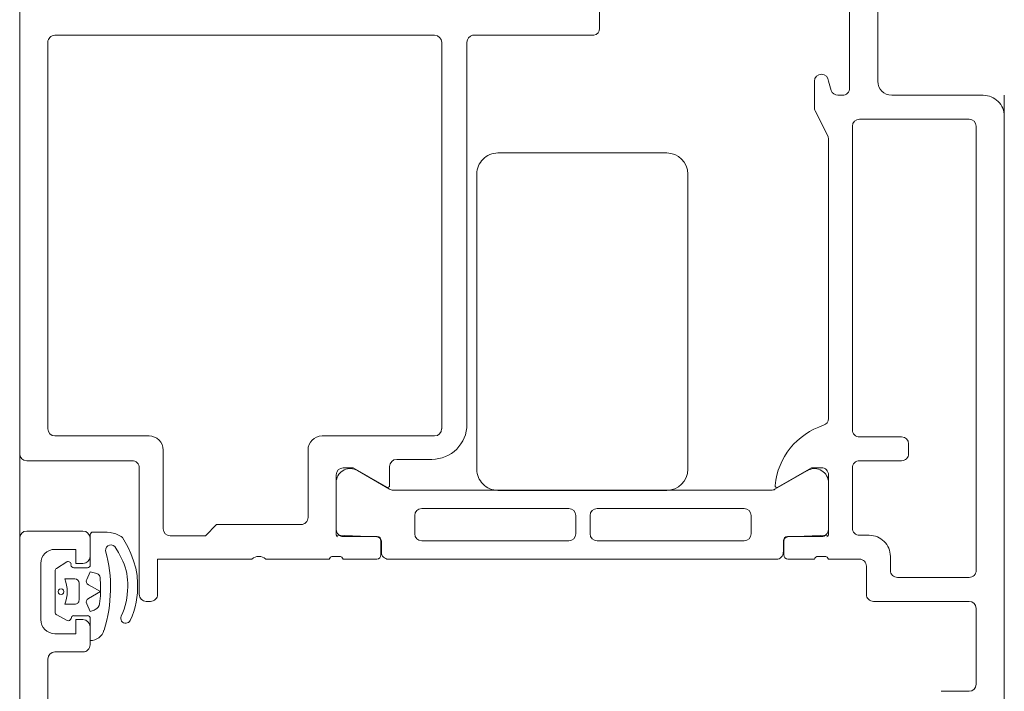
# Model space of a CAD drawing. Header units: centimetres. Extents: x -2574 to 3083, y -1 to 3760.
# Tile 11 of 58: x -427.97 to -420.97, y 1522.69 to 1527.46. Entities that reach past the tile are written whole.
import ezdxf

# ---------------------------------------------------------------- set-up
doc = ezdxf.new("R2010")
doc.units = ezdxf.units.CM
doc.layers.add('A-DETL-GENF', color=92, linetype='Continuous', lineweight=9)
doc.layers.add('A-DOOR', color=31, linetype='Continuous', lineweight=13)

msp = doc.modelspace()

# ---------------------------------------------------------------- linework, layer by layer
at = {"layer": 'A-DETL-GENF', "color": 251, "lineweight": 9}
for p, q in [((-427.9732, 1430.3256), (-427.9732, 1527.8256)), ((-420.9732, 1526.9255), (-420.9732, 1431.2256))]:
    msp.add_line(p, q, dxfattribs=at)
at = {"layer": 'A-DOOR', "color": 251, "lineweight": 9}
for p, q in [((-421.8732, 1527.0255), (-421.8732, 1528.9755)), ((-423.8505, 1528.0823), (-423.8505, 1527.401)), ((-422.0732, 1528.0755), (-422.0732, 1526.9756)), ((-427.9732, 1524.3755), (-427.9732, 1527.5755)), ((-427.7232, 1527.3521), (-425.0232, 1527.3521)), ((-423.8905, 1527.3521), (-424.7533, 1527.3521)), ((-427.7732, 1524.5521), (-427.7732, 1527.302)), ((-424.9732, 1527.3021), (-424.9732, 1524.5521)), ((-424.7932, 1527.3031), (-424.7932, 1524.5855)), ((-422.3232, 1527.0255), (-422.3232, 1526.8373)), ((-422.2032, 1526.9598), (-422.2232, 1527.0255)), ((-422.1232, 1526.9256), (-422.1558, 1526.9256)), ((-421.1232, 1526.9255), (-421.7732, 1526.9255)), ((-422.318, 1526.815), (-422.2285, 1526.6361)), ((-420.9732, 1521.8756), (-420.9732, 1526.7756)), ((-422.0532, 1524.5456), (-422.0532, 1526.7056)), ((-422.0032, 1526.7556), (-421.2232, 1526.7556)), ((-421.1732, 1526.7056), (-421.1732, 1523.5456)), ((-422.2232, 1526.6137), (-422.2232, 1524.6252)), ((-423.3732, 1526.5151), (-424.5732, 1526.5151)), ((-424.7232, 1526.3651), (-424.7232, 1524.2651)), ((-423.2232, 1524.2651), (-423.2232, 1526.3651)), ((-427.0532, 1524.5021), (-427.7232, 1524.5021)), ((-425.0232, 1524.5021), (-425.8233, 1524.5021)), ((-421.7032, 1524.4956), (-422.0032, 1524.4956)), ((-426.9532, 1523.8421), (-426.9532, 1524.4021)), ((-425.9233, 1524.4021), (-425.9233, 1523.9221)), ((-421.6532, 1524.3756), (-421.6532, 1524.4456)), ((-427.1732, 1524.3255), (-427.9232, 1524.3255)), ((-425.0432, 1524.3355), (-425.2932, 1524.3355)), ((-422.0032, 1524.3256), (-421.7033, 1524.3256)), ((-427.1232, 1523.3755), (-427.1232, 1524.2755)), ((-425.3434, 1524.1237), (-425.5717, 1524.2556)), ((-425.3432, 1524.2855), (-425.3432, 1524.1494)), ((-422.0532, 1523.8456), (-422.0532, 1524.2756)), ((-422.3773, 1524.2538), (-422.6041, 1524.1228)), ((-425.7222, 1524.1842), (-425.7222, 1523.8366)), ((-422.6291, 1524.1161), (-425.3184, 1524.1161)), ((-422.2242, 1523.8362), (-422.2242, 1524.1839)), ((-424.5732, 1524.1151), (-423.3732, 1524.1151)), ((-424.0701, 1523.9861), (-425.1151, 1523.9861)), ((-423.8681, 1523.9861), (-422.8231, 1523.9861)), ((-425.1651, 1523.9361), (-425.1651, 1523.8061)), ((-424.0201, 1523.8061), (-424.0201, 1523.9361)), ((-423.9181, 1523.8061), (-423.9181, 1523.9361)), ((-422.7731, 1523.9361), (-422.7731, 1523.8061)), ((-427.5233, 1523.8254), (-427.9233, 1523.8254)), ((-427.4733, 1523.6454), (-427.4733, 1523.7754)), ((-427.4718, 1523.5843), (-427.4718, 1523.799)), ((-425.6722, 1523.7866), (-425.4322, 1523.7866)), ((-422.5142, 1523.7863), (-422.2742, 1523.7863)), ((-421.9332, 1523.7956), (-422.0032, 1523.7956)), ((-425.4052, 1523.7535), (-425.4052, 1523.6555)), ((-425.4022, 1523.7566), (-425.4022, 1523.6756)), ((-425.1151, 1523.7561), (-424.0701, 1523.7561)), ((-422.8231, 1523.7561), (-423.8681, 1523.7561)), ((-422.5442, 1523.6761), (-422.5442, 1523.7563)), ((-422.5412, 1523.7536), (-422.5412, 1523.6556)), ((-425.7732, 1523.6255), (-426.2232, 1523.6255)), ((-425.7005, 1523.6455), (-425.7459, 1523.6455)), ((-425.4352, 1523.6255), (-425.6732, 1523.6255)), ((-425.3522, 1523.6256), (-422.5942, 1523.6256)), ((-422.5112, 1523.6256), (-422.3232, 1523.6256)), ((-422.2959, 1523.6456), (-422.2506, 1523.6456)), ((-422.2232, 1523.6256), (-422.0032, 1523.6256)), ((-421.7832, 1523.5456), (-421.7832, 1523.6455)), ((-427.8233, 1523.1954), (-427.8233, 1523.5954)), ((-427.7116, 1523.5596), (-427.6389, 1523.606)), ((-427.5886, 1523.5645), (-427.4918, 1523.5645)), ((-421.9532, 1523.5756), (-421.9532, 1523.3756)), ((-427.7214, 1523.2469), (-427.7214, 1523.5425)), ((-421.2232, 1523.4956), (-421.7332, 1523.4956)), ((-427.6514, 1523.4847), (-427.5814, 1523.4847)), ((-427.5514, 1523.4547), (-427.5514, 1523.3347)), ((-427.5814, 1523.3047), (-427.6514, 1523.3047)), ((-427.0433, 1523.3255), (-427.0732, 1523.3255)), ((-421.9032, 1523.3256), (-421.2232, 1523.3256)), ((-421.1732, 1523.2756), (-421.1732, 1522.7356)), ((-427.6361, 1523.1893), (-427.7104, 1523.2289)), ((-427.4919, 1523.2237), (-427.5872, 1523.2237)), ((-427.2514, 1523.2201), (-427.2399, 1523.2455)), ((-427.4733, 1523.0154), (-427.4733, 1523.1454)), ((-427.4719, 1523.0464), (-427.4719, 1523.2038)), ((-427.3741, 1523.1215), (-427.3742, 1523.1206)), ((-427.7233, 1522.9654), (-427.5233, 1522.9654)), ((-427.7733, 1522.3754), (-427.7733, 1522.9154)), ((-421.2232, 1522.6856), (-421.4232, 1522.6856))]:
    msp.add_line(p, q, dxfattribs=at)
at = {"layer": 'A-DOOR', "color": 251, "lineweight": 9, "flags": 128}
for points in [[(-425.364, 1524.1374), (-425.6032, 1524.2755), (-425.6732, 1524.2755)], [(-422.5837, 1524.1367), (-422.3432, 1524.2756), (-422.2732, 1524.2756)], [(-425.7232, 1524.2255), (-425.7232, 1523.7955), (-425.4352, 1523.7835)], [(-422.2232, 1524.2256), (-422.2232, 1523.7956), (-422.5112, 1523.7836)], [(-425.9733, 1523.8721), (-426.5732, 1523.8721), (-426.6532, 1523.7921), (-426.9032, 1523.7921)], [(-427.9733, 1523.7754), (-427.9733, 1516.5254), (-427.6333, 1516.5254), (-427.5233, 1516.6354), (-427.5233, 1516.6954), (-427.6733, 1516.6954)], [(-427.4516, 1523.8188), (-427.351, 1523.8188), (-427.3302, 1523.8156)], [(-427.2514, 1523.7868), (-427.242, 1523.7793), (-427.2047, 1523.7138), (-427.1829, 1523.6664), (-427.1647, 1523.6144), (-427.1485, 1523.5626), (-427.1387, 1523.5091), (-427.1355, 1523.4549)], [(-427.7233, 1523.6954), (-427.5733, 1523.6954), (-427.5733, 1523.5954), (-427.5233, 1523.5954)], [(-427.2491, 1523.6314), (-427.2698, 1523.6725), (-427.2897, 1523.7044)], [(-426.3232, 1523.6255), (-426.9932, 1523.6255), (-426.9932, 1523.3755)], [(-427.4969, 1523.4815), (-427.4718, 1523.5345), (-427.4237, 1523.5228)], [(-427.401, 1523.4955), (-427.3977, 1523.4417), (-427.3992, 1523.3658), (-427.4051, 1523.3084)], [(-427.4843, 1523.347), (-427.3991, 1523.3947), (-427.4844, 1523.4425)], [(-427.4368, 1523.2669), (-427.4449, 1523.2637), (-427.4719, 1523.2537), (-427.4969, 1523.3083)], [(-427.5233, 1523.1954), (-427.5733, 1523.1954), (-427.5733, 1523.0954), (-427.7233, 1523.0954)]]:
    msp.add_lwpolyline(points, dxfattribs=at)
msp.add_lwpolyline([(-427.6965, 1523.4047), (-427.6893, 1523.4119), (-427.6793, 1523.4146), (-427.6694, 1523.4119), (-427.6622, 1523.4047), (-427.6595, 1523.3947), (-427.6622, 1523.3848), (-427.6694, 1523.3776), (-427.6793, 1523.3749), (-427.6893, 1523.3776), (-427.6965, 1523.3848), (-427.6992, 1523.3947)], close=True, dxfattribs=at)
at = {"layer": 'A-DOOR', "color": 251, "lineweight": 9}
for centre, radius, start, end in [((-427.7232, 1527.3021), 0.05, 89.99418, 180.00582), ((-425.0232, 1527.3021), 0.05, 0, 90), ((-424.7432, 1527.3031), 0.05, 101.55563, 180), ((-423.9005, 1527.401), 0.05, 281.55563, 0), ((-422.2732, 1527.0255), 0.05, 0, 180), ((-421.7732, 1527.0256), 0.1, 180.00247, 269.99709), ((-422.1558, 1526.9756), 0.05, 198.316, 270), ((-422.1232, 1526.9756), 0.05, 269.99915, 0.00435), ((-421.1232, 1526.7756), 0.15, 359.99952, 90.00165), ((-422.2732, 1526.8373), 0.05, 180, 206.49171), ((-422.0032, 1526.7056), 0.05, 90, 180), ((-421.2233, 1526.7056), 0.05, 0.00277, 89.99723), ((-422.2732, 1526.6137), 0.05, 0, 26.56913), ((-424.5733, 1526.3651), 0.15, 89.99848, 180.00152), ((-423.3733, 1526.3651), 0.15, 0.00185, 89.99815), ((-422.2732, 1524.6256), 0.05, 287.74506, 359.58247), ((-427.7232, 1524.5521), 0.05, 180.00061, 269.99939), ((-425.0432, 1524.5855), 0.25, 270, 0), ((-425.0233, 1524.5521), 0.05, 270.0035, 359.9965), ((-422.1056, 1524.1017), 0.5, 107.74506, 174.36832), ((-422.0032, 1524.5456), 0.05, 179.99958, 270.00042), ((-427.0532, 1524.4021), 0.1, 359.99956, 90.00087), ((-425.8233, 1524.4021), 0.1, 90, 180), ((-421.7032, 1524.4456), 0.05, 0.00612, 89.99825), ((-427.9232, 1524.3755), 0.05, 180.00031, 269.99969), ((-427.1732, 1524.2755), 0.05, 359.99929, 90.00071), ((-425.2932, 1524.2855), 0.05, 90, 180), ((-422.0032, 1524.2756), 0.05, 90, 180.00175), ((-421.7032, 1524.3755), 0.05, 269.99213, 0.0035), ((-425.6732, 1524.2255), 0.05, 90, 180), ((-425.6233, 1524.1699), 0.1, 58.94746, 171.79028), ((-424.5733, 1524.2651), 0.15, 179.99705, 270.00295), ((-423.3732, 1524.2651), 0.15, 270.00042, 359.99958), ((-422.3232, 1524.1698), 0.0999, 8.12743, 122.78156), ((-422.2732, 1524.2256), 0.05, 359.99882, 90.00118), ((-425.3571, 1524.1494), 0.0138, 240, 0), ((-425.3114, 1524.184), 0.0682, 242.011, 264.09476), ((-422.6291, 1524.1661), 0.05, 270, 300), ((-422.5894, 1524.1494), 0.0139, 174.36832, 294.05766), ((-425.1151, 1523.9361), 0.05, 90, 180), ((-424.0701, 1523.9361), 0.05, 0, 90), ((-423.8681, 1523.9361), 0.05, 90, 180), ((-422.8231, 1523.9361), 0.05, 0, 90), ((-425.9733, 1523.9221), 0.05, 269.99913, 0.00612), ((-426.9032, 1523.8421), 0.05, 180.00437, 269.9965), ((-425.6722, 1523.8366), 0.05, 180, 270.0003), ((-422.2742, 1523.8362), 0.05, 269.9997, 0.0003), ((-422.0033, 1523.8456), 0.05, 179.99738, 270.0035), ((-427.9233, 1523.7754), 0.05, 90.00331, 179.99669), ((-427.5233, 1523.7754), 0.05, 0.00152, 89.99848), ((-427.452, 1523.799), 0.0198, 88.95061, 179.89982), ((-427.3693, 1523.5867), 0.2322, 59.4906, 80.31624), ((-425.7112, 1523.7955), 0.012, 180, 270), ((-425.4352, 1523.7535), 0.03, 0, 90), ((-425.4334, 1523.7555), 0.0311, 2.05071, 87.94929), ((-425.1151, 1523.8061), 0.05, 180, 270), ((-424.0701, 1523.8061), 0.05, 270, 0), ((-423.8681, 1523.8061), 0.05, 180, 270), ((-422.8231, 1523.8061), 0.05, 270, 0), ((-422.5142, 1523.7563), 0.03, 90, 180), ((-422.5112, 1523.7536), 0.03, 90, 180), ((-422.2352, 1523.7956), 0.012, 270, 0), ((-421.9332, 1523.6456), 0.15, 359.99854, 90.00029), ((-427.7233, 1523.5954), 0.1, 90.00281, 179.99719), ((-427.3245, 1523.6888), 0.0381, 24.28339, 185.95186), ((-427.5233, 1523.6454), 0.05, 269.99794, 0.00031), ((-428.3274, 1523.4227), 1, 342.46751, 15.19484), ((-427.5858, 1523.4547), 0.3803, 359.97663, 27.68358), ((-426.2732, 1523.5731), 0.0725, 46.39476, 133.60524), ((-425.7465, 1523.6177), 0.0279, 88.83541, 163.58012), ((-425.7, 1523.6177), 0.0279, 16.42459, 91.16287), ((-425.4352, 1523.6555), 0.03, 270, 0), ((-425.3522, 1523.6756), 0.05, 179.99969, 270.00031), ((-422.5943, 1523.6752), 0.05, 270.00824, 0.98877), ((-422.5112, 1523.6556), 0.03, 180, 270), ((-422.2965, 1523.6177), 0.0279, 88.83713, 163.57541), ((-422.25, 1523.6177), 0.0279, 16.41988, 91.16459), ((-422.0032, 1523.5756), 0.05, 359.99825, 89.99913), ((-427.702, 1523.5428), 0.0194, 119.71985, 180.64407), ((-427.6286, 1523.5885), 0.0204, 348.57017, 120.46005), ((-427.5887, 1523.5845), 0.0199, 180.02761, 270.2616), ((-427.4916, 1523.5843), 0.0198, 269.35583, 0.06862), ((-427.4309, 1523.4936), 0.03, 3.5065, 76.15393), ((-421.7332, 1523.5456), 0.05, 179.99825, 270.0035), ((-421.2232, 1523.5456), 0.05, 270, 0.00175), ((-427.8976, 1523.3947), 0.2621, 339.91551, 20.08449), ((-427.5814, 1523.4547), 0.03, 359.99981, 89.99943), ((-427.4697, 1523.4687), 0.03, 154.74609, 240.73672), ((-427.7178, 1523.4314), 0.5128, 338.74465, 2.58871), ((-427.6866, 1523.4266), 0.5519, 334.57396, 2.93684), ((-427.4697, 1523.3208), 0.03, 119.26328, 204.61526), ((-427.0732, 1523.3755), 0.05, 179.99301, 270.0035), ((-427.0432, 1523.3755), 0.05, 269.99126, 0.0035), ((-421.9033, 1523.3756), 0.05, 180, 270.00175), ((-427.5814, 1523.3347), 0.03, 269.99885, 359.99981), ((-427.4548, 1523.3135), 0.05, 291.17651, 354.1559), ((-421.2232, 1523.2756), 0.05, 0.00094, 89.99906), ((-427.702, 1523.2465), 0.0195, 178.63945, 244.2271), ((-427.5871, 1523.2035), 0.0203, 90.46853, 179.2437), ((-427.4917, 1523.204), 0.0198, 359.70035, 90.58455), ((-427.2198, 1523.2049), 0.0351, 154.26692, 334.26692), ((-427.7233, 1523.1954), 0.1, 180.00059, 269.99941), ((-427.6272, 1523.2075), 0.0202, 243.80108, 349.32903), ((-427.5233, 1523.1454), 0.05, 0.00004, 89.99996), ((-427.4712, 1523.1471), 0.1006, 269.61173, 344.73461), ((-427.5233, 1523.0154), 0.05, 269.99973, 0.00027), ((-427.7233, 1522.9154), 0.05, 90.00107, 179.99893), ((-421.2233, 1522.7356), 0.05, 270.0035, 359.9965)]:
    msp.add_arc(centre, radius, start, end, dxfattribs=at)

doc.saveas('drawing.dxf')
